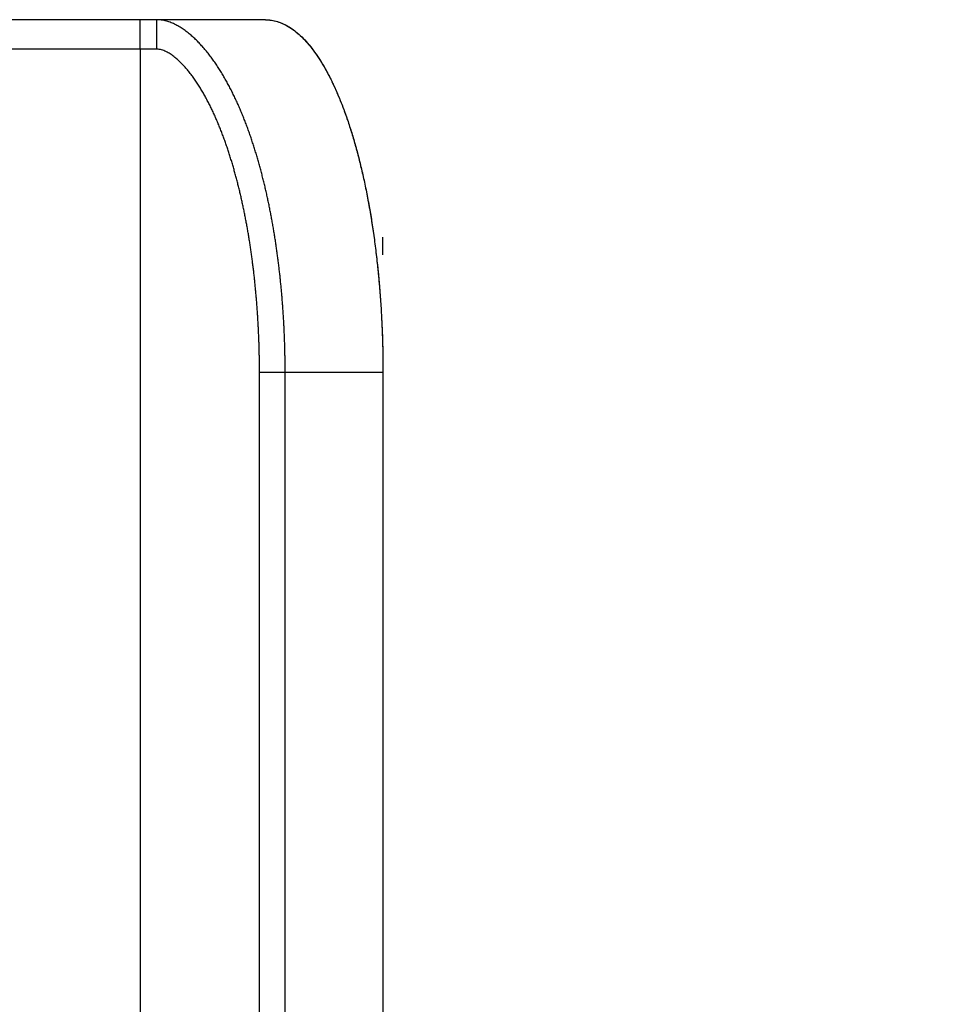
# Model space of a CAD drawing. Header units: millimetres. Extents: x 0 to 1071, y 0 to 742.
# Tile 123 of 130: x 785 to 800, y 445 to 462. Entities that reach past the tile are written whole.
import ezdxf

# ---------------------------------------------------------------- set-up
doc = ezdxf.new("R2010")
doc.units = ezdxf.units.MM
doc.header["$LTSCALE"] = 0.454724
doc.layers.add('NoLayerName_001', color=7, linetype='Continuous')
doc.styles.get("Standard").update_dxf_attribs({"font": 'txt', "bigfont": 'extfont2'})
doc.dimstyles.get("Standard").update_dxf_attribs({"dimtxt": 2.5, "dimasz": 2.5, "dimexe": 1, "dimexo": 1, "dimtad": 1, "dimdec": 3, "dimzin": 0, "dimdsep": 46, "dimtxsty": 'Standard', "dimcen": 2.5, "dimadec": 3, "dimazin": 0, "dimtfac": 0.75, "dimtdec": 3, "dimtmove": 0, "dimatfit": 3, "dimfxl": 1, "dimarcsym": 0})

# ---------------------------------------------------------------- blocks, each defined once
blk = doc.blocks.new('_OPEN30')
at = {"color": 0, "linetype": 'ByBlock', "lineweight": -2}
for p, q in [((-1, 0.267949), (0, 0)), ((0, 0), (-1, -0.267949)), ((0, 0), (-1, 0))]:
    blk.add_line(p, q, dxfattribs=at)
blk = doc.blocks.new('*D104')
at = {"layer": 'Defpoints', "color": 0}
for p in [(811.703, 525.839), (839.404, 525.839), (787.703, 432.439)]:
    blk.add_point(p, dxfattribs=at)
at = {"layer": 'NoLayerName_001', "color": 0, "linetype": 'Continuous', "lineweight": 13}
for p, q in [((814.203, 525.839), (841.904, 525.839)), ((839.404, 436.189), (839.404, 522.089)), ((790.203, 432.439), (841.904, 432.439))]:
    blk.add_line(p, q, dxfattribs=at)
at = {"layer": 'NoLayerName_001', "color": 0, "lineweight": 13, "xscale": 3.75, "yscale": 3.75, "zscale": 3.75}
for p, rotation in [((839.404, 525.839), 90), ((839.404, 432.439), 270)]:
    blk.add_blockref('_OPEN30', p, dxfattribs=dict(at, rotation=rotation))
at = {"layer": 'NoLayerName_001', "color": 0, "lineweight": 13, "insert": (832.529, 479.139), "char_height": 8.75, "attachment_point": 5, "rotation": 90}
blk.add_mtext('\\W0.8000;９４', dxfattribs=at)

msp = doc.modelspace()

# ---------------------------------------------------------------- linework, layer by layer
at = {"layer": 'NoLayerName_001', "color": 60, "linetype": 'Continuous', "lineweight": 25}
for p, q in [((788.703257, 461.689454), (764.703257, 461.689454)), ((786.859955, 461.189454), (783.603257, 461.189454)), ((786.577078, 461.189454), (786.577078, 438.33325)), ((788.603601, 439.128259), (788.603601, 455.689454)), ((790.703257, 455.689454), (788.603601, 455.689454)), ((789.03983, 439.198044), (789.03983, 455.689454)), ((790.703257, 455.689454), (790.703257, 434.439454))]:
    msp.add_line(p, q, dxfattribs=at)
msp.add_arc((772.87474, 457.689296), 17.828517, 0.0005059, 0.9595298, dxfattribs=at)
for points, knots in [([(786.577078, 461.189454), (786.577048, 461.222793), (786.577035, 461.285304), (786.576795, 461.372818), (786.576481, 461.445747), (786.576122, 461.50409), (786.575769, 461.547846), (786.575436, 461.581183), (786.575134, 461.606185), (786.574863, 461.624938), (786.574658, 461.63744), (786.574502, 461.645773), (786.574373, 461.652019), (786.574229, 461.658263), (786.574069, 461.664517), (786.573914, 461.670778), (786.573684, 461.67702), (786.573494, 461.683263), (786.572939, 461.687383), (786.572715, 461.689454)], [0, 0, 0, 0, 0.1000173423, 0.1875325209, 0.2625454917, 0.3188054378, 0.3625627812, 0.3938185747, 0.4188222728, 0.4375749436, 0.4500818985, 0.4563332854, 0.4625794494, 0.4688215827, 0.4750729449, 0.4813472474, 0.487608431, 0.4938171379, 0.5000664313, 0.5000664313, 0.5000664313, 0.5000664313]), ([(786.859955, 461.189454), (786.859925, 461.222793), (786.859912, 461.285304), (786.859672, 461.372818), (786.859358, 461.445747), (786.858999, 461.50409), (786.858646, 461.547846), (786.858313, 461.581183), (786.858011, 461.606185), (786.85774, 461.624938), (786.857535, 461.63744), (786.857379, 461.645773), (786.85725, 461.652019), (786.857106, 461.658263), (786.856945, 461.664517), (786.856791, 461.670778), (786.856561, 461.67702), (786.856371, 461.683263), (786.855816, 461.687383), (786.855591, 461.689454)], [0, 0, 0, 0, 0.1000173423, 0.1875325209, 0.2625454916, 0.3188054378, 0.3625627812, 0.3938185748, 0.4188222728, 0.4375749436, 0.4500818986, 0.4563332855, 0.4625794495, 0.4688215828, 0.475072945, 0.4813472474, 0.4876084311, 0.4938171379, 0.5000664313, 0.5000664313, 0.5000664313, 0.5000664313]), ([(787.022628, 461.665661), (786.995007, 461.671516), (786.940399, 461.686974), (786.883649, 461.687377), (786.855591, 461.689453)], [0, 0, 0, 0, 0.0847049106, 0.1691078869, 0.1691078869, 0.1691078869, 0.1691078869]), ([(788.672565, 458.949282), (788.665703, 458.976535), (788.652147, 459.031082), (788.630805, 459.112646), (788.608836, 459.194041), (788.586112, 459.275228), (788.562641, 459.356201), (788.538394, 459.436946), (788.513354, 459.517451), (788.487495, 459.597697), (788.460788, 459.677665), (788.433208, 459.757338), (788.404727, 459.836693), (788.375321, 459.915712), (788.344953, 459.994368), (788.313584, 460.072631), (788.281176, 460.15047), (788.247691, 460.227856), (788.213093, 460.304756), (788.177333, 460.381125), (788.140352, 460.45691), (788.1021, 460.532061), (788.06252, 460.606521), (788.021564, 460.680238), (787.979157, 460.753133), (787.935211, 460.825119), (787.889647, 460.896107), (787.842382, 460.966004), (787.793353, 461.03471), (787.74245, 461.102059), (787.689551, 461.167841), (787.634549, 461.231844), (787.577332, 461.293849), (787.51782, 461.353642), (787.455837, 461.410874), (787.391215, 461.465133), (787.323806, 461.515912), (787.253421, 461.562593), (787.179899, 461.604096), (787.103418, 461.640513), (787.049314, 461.656589), (787.022628, 461.665661)], [0, 0, 0, 0, 0.084309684, 0.168617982, 0.252924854, 0.337230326, 0.421535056, 0.505840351, 0.590147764, 0.674456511, 0.758765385, 0.843074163, 0.927383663, 1.01169529, 1.096007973, 1.180320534, 1.264633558, 1.348949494, 1.433271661, 1.517596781, 1.601920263, 1.686240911, 1.770561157, 1.85488602, 1.939214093, 2.023544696, 2.10788444, 2.192247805, 2.276652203, 2.361074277, 2.44547889, 2.529850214, 2.614194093, 2.698534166, 2.78286719, 2.86720661, 2.951568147, 3.035932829, 3.120353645, 3.204772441, 3.289329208, 3.289329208, 3.289329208, 3.289329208]), ([(788.703257, 461.689454), (788.738144, 461.686686), (788.809182, 461.685066), (788.914477, 461.658063), (789.019052, 461.616714), (789.122477, 461.558539), (789.224555, 461.484587), (789.325048, 461.394842), (789.423732, 461.289561), (789.520323, 461.168911), (789.614596, 461.033236), (789.706374, 460.882986), (789.795427, 460.718617), (789.881523, 460.540598), (789.964425, 460.349397), (790.043895, 460.145487), (790.119689, 459.929353), (790.191549, 459.701539), (790.259339, 459.462699), (790.3229, 459.21354), (790.38207, 458.954776), (790.436688, 458.687126), (790.486591, 458.411307), (790.53162, 458.12804), (790.571601, 457.838061), (790.606425, 457.542157), (790.636054, 457.24116), (790.660412, 456.935916), (790.679504, 456.627274), (790.693043, 456.316083), (790.701838, 456.003197), (790.702335, 455.794112), (790.703257, 455.689454)], [0, 0, 0, 0, 0.104987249, 0.212267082, 0.323922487, 0.441738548, 0.56717818, 0.701402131, 0.845311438, 0.999591, 1.164646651, 1.340618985, 1.52751646, 1.72525242, 1.933668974, 2.152554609, 2.381657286, 2.620660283, 2.869082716, 3.126381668, 3.391992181, 3.665332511, 3.945808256, 4.232815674, 4.525742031, 4.82391436, 5.126597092, 5.433045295, 5.742509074, 6.054235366, 6.367469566, 6.68145706, 6.68145706, 6.68145706, 6.68145706]), ([(788.703257, 461.689454), (788.737039, 461.686858), (788.805754, 461.685346), (788.907688, 461.660052), (789.008978, 461.621293), (789.10923, 461.56674), (789.208258, 461.497362), (789.305845, 461.413143), (789.401784, 461.314318), (789.495832, 461.201032), (789.587747, 461.073552), (789.677382, 460.932278), (789.76453, 460.777623), (789.848981, 460.610013), (789.930522, 460.429872), (790.008935, 460.23763), (790.084006, 460.033719), (790.155495, 459.818598), (790.223225, 459.592815), (790.287073, 459.356994), (790.346888, 459.111783), (790.402525, 458.857835), (790.453837, 458.5958), (790.500677, 458.326331), (790.5429, 458.050083), (790.580346, 457.767735), (790.612953, 457.480015), (790.640661, 457.187682), (790.663473, 456.891509), (790.681126, 456.592262), (790.69437, 456.290729), (790.698205, 456.088951), (790.700757, 455.987856)], [0, 0, 0, 0, 0.101644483, 0.205373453, 0.313089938, 0.426437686, 0.546776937, 0.675198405, 0.812557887, 0.959516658, 1.11651499, 1.283727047, 1.461191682, 1.648856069, 1.846598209, 2.054243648, 2.271577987, 2.498352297, 2.734203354, 2.978654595, 3.231203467, 3.491330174, 3.758501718, 4.032175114, 4.311800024, 4.596813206, 4.886582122, 5.180435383, 5.47769562, 5.777681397, 6.079708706, 6.38309234, 6.38309234, 6.38309234, 6.38309234]), ([(788.262078, 458.791518), (788.25569, 458.81748), (788.243075, 458.869445), (788.223192, 458.947153), (788.202711, 459.024701), (788.18151, 459.102053), (788.159598, 459.179201), (788.136946, 459.256132), (788.113538, 459.332833), (788.089353, 459.40929), (788.064373, 459.48549), (788.03856, 459.561411), (788.011883, 459.637032), (787.984307, 459.712331), (787.955799, 459.787285), (787.926322, 459.861866), (787.895825, 459.936037), (787.864263, 460.00976), (787.831588, 460.082997), (787.797757, 460.155709), (787.762701, 460.227842), (787.726343, 460.299331), (787.688608, 460.370114), (787.649425, 460.440126), (787.608725, 460.509284), (787.566368, 460.577444), (787.522224, 460.64445), (787.47616, 460.710137), (787.428065, 460.774346), (787.377782, 460.836851), (787.325062, 460.897313), (787.269698, 460.955383), (787.211286, 461.010492), (787.149634, 461.061993), (787.084214, 461.108834), (787.014511, 461.148409), (786.940361, 461.181642), (786.886372, 461.18531), (786.859955, 461.189454)], [0, 0, 0, 0, 0.080210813, 0.16042062, 0.240627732, 0.320831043, 0.401030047, 0.481224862, 0.561416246, 0.641605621, 0.721794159, 0.801981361, 0.882167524, 0.962354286, 1.042544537, 1.122738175, 1.202931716, 1.283123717, 1.363315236, 1.443509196, 1.523704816, 1.603902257, 1.684106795, 1.764329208, 1.844575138, 1.92482178, 2.00505204, 2.085264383, 2.165473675, 2.245680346, 2.325870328, 2.406059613, 2.486286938, 2.566643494, 2.646953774, 2.727123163, 2.807407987, 2.887627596, 2.887627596, 2.887627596, 2.887627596]), ([(789.03983, 455.689454), (789.039755, 455.717554), (789.039716, 455.773755), (789.038997, 455.858056), (789.037882, 455.942355), (789.0363, 456.026649), (789.034268, 456.110934), (789.031781, 456.195209), (789.028837, 456.27947), (789.025437, 456.363715), (789.021578, 456.44794), (789.01726, 456.532143), (789.012482, 456.61632), (789.00724, 456.700469), (789.00153, 456.784588), (788.995349, 456.868672), (788.988694, 456.95272), (788.98156, 457.036727), (788.973943, 457.120692), (788.965841, 457.204611), (788.95725, 457.288482), (788.948166, 457.372301), (788.938586, 457.456065), (788.928502, 457.539771), (788.917908, 457.623414), (788.906797, 457.706991), (788.895162, 457.790496), (788.882995, 457.873926), (788.870291, 457.957278), (788.857041, 458.040545), (788.84324, 458.123725), (788.82888, 458.206814), (788.813954, 458.289806), (788.79845, 458.372693), (788.782356, 458.455469), (788.765659, 458.538125), (788.748345, 458.620652), (788.730407, 458.703044), (788.711806, 458.785284), (788.692635, 458.867392), (788.6792, 458.921973), (788.672565, 458.949282)], [0, 0, 0, 0, 0.084300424, 0.16860389, 0.252909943, 0.337218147, 0.421528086, 0.505839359, 0.590151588, 0.674464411, 0.75877749, 0.843090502, 0.927403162, 1.011715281, 1.096026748, 1.180337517, 1.264647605, 1.348957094, 1.433266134, 1.517574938, 1.60188379, 1.686193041, 1.770503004, 1.854813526, 1.939124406, 2.023435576, 2.107747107, 2.19205921, 2.276372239, 2.360686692, 2.445003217, 2.529322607, 2.613645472, 2.697970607, 2.782296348, 2.866621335, 2.950944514, 3.035265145, 3.119582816, 3.203897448, 3.2882093, 3.2882093, 3.2882093, 3.2882093]), ([(788.603601, 455.689454), (788.603533, 455.716181), (788.603496, 455.769639), (788.602836, 455.849827), (788.601811, 455.930019), (788.600353, 456.01021), (788.598479, 456.090398), (788.596181, 456.170579), (788.593458, 456.25075), (788.590308, 456.330909), (788.586728, 456.411051), (788.582717, 456.491174), (788.578273, 456.571274), (788.573393, 456.651349), (788.568075, 456.731395), (788.562316, 456.811409), (788.556116, 456.891387), (788.549471, 456.971327), (788.54238, 457.051226), (788.534839, 457.131079), (788.526848, 457.210885), (788.518404, 457.29064), (788.509498, 457.37034), (788.500125, 457.449983), (788.490279, 457.529566), (788.479953, 457.609085), (788.469139, 457.688538), (788.457833, 457.76792), (788.446026, 457.84723), (788.433714, 457.926464), (788.420889, 458.005618), (788.407541, 458.084688), (788.393661, 458.163667), (788.379237, 458.24255), (788.364259, 458.321331), (788.348718, 458.400004), (788.332601, 458.478563), (788.315904, 458.557004), (788.298592, 458.635315), (788.280753, 458.713513), (788.268252, 458.765504), (788.262078, 458.791518)], [0, 0, 0, 0, 0.080182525, 0.160373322, 0.240571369, 0.320775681, 0.400985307, 0.481199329, 0.561416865, 0.641637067, 0.721859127, 0.80208227, 0.882305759, 0.962528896, 1.04275102, 1.122971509, 1.203189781, 1.283405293, 1.363617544, 1.443826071, 1.524030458, 1.604230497, 1.684426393, 1.764618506, 1.844807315, 1.924993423, 2.005177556, 2.085360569, 2.165543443, 2.24572729, 2.325913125, 2.406100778, 2.486289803, 2.566479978, 2.646671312, 2.726864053, 2.807058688, 2.887255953, 2.967456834, 3.04766248, 3.127872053, 3.127872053, 3.127872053, 3.127872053])]:
    msp.add_open_spline(points, degree=3, knots=knots, dxfattribs=at)

# ---------------------------------------------------------------- dimensions: what is measured, and where the dimension line sits
at = {"layer": 'NoLayerName_001', "color": 3, "linetype": 'Continuous', "lineweight": 13}
dim = msp.add_linear_dim(base=(839.403518, 525.839453), p1=(787.703257, 432.439454), p2=(811.703257, 525.839453), angle=90, text='\\W0.8000;９４', dimstyle='Standard', override={"dimtxt": 8.75, "dimasz": 3.75, "dimexe": 2.5, "dimexo": 2.5, "dimgap": 2.5, "dimzin": 8, "dimblk": 'OPEN30', "dimclrd": 0, "dimclre": 0, "dimclrt": 0, "dimtp": 0, "dimtm": 0, "dimlwd": 13, "dimlwe": 13}, dxfattribs=at)
dim.commit()
dim.dimension.update_dxf_attribs({"geometry": '*D104', "text_midpoint": (839.403518, 479.139453), "dimtype": 160})

doc.saveas('drawing.dxf')
